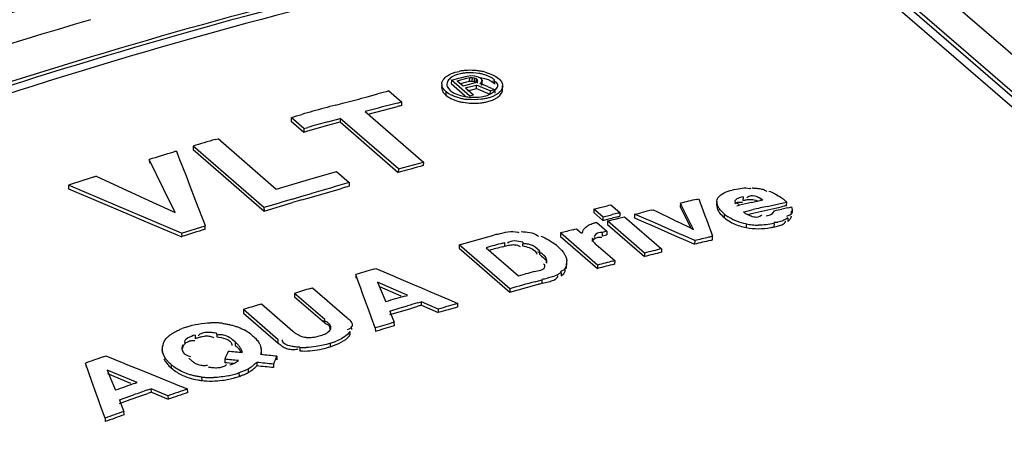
# Model space of a CAD drawing. Header units: inches. Extents: x 0 to 117, y 0 to 83.
# Tile 49 of 60: x 99.38 to 100.336, y 27.388 to 27.811. Entities that reach past the tile are written whole.
import ezdxf

# ---------------------------------------------------------------- set-up
doc = ezdxf.new("R2010")
doc.units = ezdxf.units.IN
doc.header["$LTSCALE"] = 6.431102
doc.header["$MEASUREMENT"] = 0
doc.layers.get('0').update_dxf_attribs({"linetype": 'CONTINUOUS'})

msp = doc.modelspace()

# ---------------------------------------------------------------- linework, layer by layer
at = {"color": 7, "linetype": 'CONTINUOUS'}
for p, q in [((98.81171, 29.10425), (102.4298, 25.97089)), ((100.12777, 27.92344), (102.38065, 25.97239)), ((102.38598, 25.97232), (100.13064, 27.9255)), ((100.1214, 27.91887), (102.3685, 25.97283)), ((99.80279, 27.76018), (99.80663, 27.76112)), ((99.83193, 27.76035), (99.83574, 27.75919)), ((99.79912, 27.75271), (99.79899, 27.74927)), ((99.79912, 27.75271), (99.80424, 27.75399)), ((99.81684, 27.73737), (99.79912, 27.75271)), ((99.80233, 27.75696), (99.79999, 27.75577)), ((99.80504, 27.75797), (99.80233, 27.75696)), ((99.80424, 27.75399), (99.80595, 27.75441)), ((99.80485, 27.75204), (99.8143, 27.75439)), ((99.80485, 27.75204), (99.8105, 27.74714)), ((99.80813, 27.75878), (99.80504, 27.75797)), ((99.80595, 27.75441), (99.80765, 27.75484)), ((99.80765, 27.75484), (99.80936, 27.75526)), ((99.8079, 27.74939), (99.81416, 27.75094)), ((99.80936, 27.75526), (99.81277, 27.7561)), ((99.81277, 27.7561), (99.81448, 27.75652)), ((99.81416, 27.75094), (99.81686, 27.75161)), ((99.8143, 27.75439), (99.817, 27.75505)), ((99.81448, 27.75653), (99.81805, 27.75699)), ((99.81686, 27.75161), (99.817, 27.75505)), ((99.81686, 27.75161), (99.81915, 27.75175)), ((99.817, 27.75505), (99.8193, 27.7552)), ((99.81805, 27.75699), (99.82174, 27.75664)), ((99.8193, 27.7552), (99.81915, 27.75175)), ((99.81915, 27.75175), (99.82119, 27.75142)), ((99.8193, 27.7552), (99.82133, 27.75486)), ((99.82133, 27.75486), (99.82119, 27.75142)), ((99.82119, 27.75141), (99.82296, 27.75059)), ((99.82133, 27.75486), (99.8231, 27.75404)), ((99.82174, 27.75664), (99.82517, 27.75581)), ((99.82266, 27.75016), (99.8242, 27.75096)), ((99.8231, 27.75404), (99.82296, 27.75059)), ((99.82423, 27.75306), (99.8231, 27.75404)), ((99.82423, 27.75306), (99.82409, 27.74961)), ((99.8242, 27.75096), (99.82472, 27.75193)), ((99.82472, 27.75193), (99.82423, 27.75306)), ((99.82517, 27.75581), (99.82694, 27.75498)), ((99.82672, 27.74948), (99.82853, 27.75077)), ((99.82845, 27.75368), (99.82694, 27.75498)), ((99.82755, 27.75532), (99.83139, 27.75434)), ((99.82894, 27.75254), (99.82838, 27.74732)), ((99.82894, 27.75254), (99.82845, 27.75368)), ((99.82853, 27.75077), (99.82894, 27.75254)), ((99.83266, 27.75744), (99.82936, 27.75839)), ((99.83139, 27.75434), (99.8348, 27.75309)), ((99.83564, 27.75626), (99.83266, 27.75744)), ((99.8348, 27.75309), (99.83789, 27.75154)), ((99.83574, 27.75919), (99.83917, 27.75779)), ((99.83789, 27.75154), (99.84055, 27.74966)), ((99.83917, 27.75779), (99.84227, 27.75612)), ((99.84074, 27.75117), (99.83924, 27.7516)), ((99.84069, 27.75312), (99.84055, 27.74966)), ((99.84227, 27.75612), (99.84497, 27.75415)), ((99.73835, 27.7421), (99.7507, 27.7314)), ((99.78984, 27.74897), (99.78972, 27.74554)), ((99.79379, 27.74147), (99.79367, 27.73803)), ((99.79605, 27.73978), (99.79379, 27.74147)), ((99.79635, 27.74434), (99.79806, 27.74254)), ((99.79899, 27.74927), (99.81256, 27.73752)), ((99.8105, 27.74714), (99.8132, 27.74782)), ((99.81276, 27.74519), (99.81518, 27.74579)), ((99.81276, 27.74519), (99.82068, 27.73833)), ((99.8132, 27.74782), (99.82266, 27.75016)), ((99.81504, 27.74234), (99.8235, 27.74444)), ((99.81518, 27.74579), (99.82364, 27.74788)), ((99.8235, 27.74444), (99.82364, 27.74788)), ((99.8235, 27.74444), (99.82515, 27.74372)), ((99.82755, 27.7462), (99.82364, 27.74788)), ((99.82515, 27.74372), (99.83653, 27.73884)), ((99.82672, 27.74948), (99.82862, 27.74868)), ((99.83667, 27.74229), (99.83653, 27.73884)), ((99.83667, 27.74229), (99.84115, 27.74339)), ((99.83704, 27.7392), (99.84009, 27.74126)), ((99.83839, 27.74455), (99.84115, 27.74339)), ((99.84009, 27.74126), (99.84203, 27.74329)), ((99.84055, 27.74966), (99.84162, 27.74871)), ((99.84115, 27.74339), (99.84128, 27.74001)), ((99.84203, 27.74329), (99.84357, 27.74542)), ((99.84357, 27.74542), (99.84425, 27.74681)), ((99.84876, 27.74317), (99.84891, 27.74662)), ((99.71727, 27.7364), (99.72781, 27.73928)), ((99.79165, 27.74014), (99.79367, 27.73803)), ((99.79367, 27.73803), (99.79628, 27.73612)), ((99.80265, 27.73311), (99.80639, 27.73196)), ((99.80683, 27.73532), (99.80302, 27.73645)), ((99.80438, 27.7389), (99.80808, 27.73765)), ((99.80808, 27.73765), (99.81217, 27.73673)), ((99.81684, 27.73737), (99.82068, 27.73833)), ((99.8254, 27.73616), (99.82983, 27.73676)), ((99.82983, 27.73676), (99.83375, 27.73778)), ((99.83375, 27.73778), (99.83704, 27.7392)), ((99.83547, 27.73204), (99.83892, 27.73321)), ((99.83936, 27.73676), (99.83597, 27.73558)), ((99.84227, 27.73818), (99.83936, 27.73676)), ((99.68683, 27.72838), (99.69619, 27.7308)), ((99.71543, 27.72204), (99.77198, 27.67306)), ((99.71842, 27.71944), (99.74669, 27.72693)), ((99.74678, 27.73037), (99.7507, 27.7314)), ((99.7507, 27.7314), (99.75061, 27.72797)), ((99.64349, 27.71631), (99.64347, 27.7129)), ((99.64347, 27.7129), (99.65582, 27.7022)), ((99.65584, 27.70562), (99.64349, 27.71631)), ((99.67935, 27.71219), (99.69111, 27.71542)), ((99.69111, 27.71542), (99.69106, 27.712)), ((99.74766, 27.66645), (99.69111, 27.71542)), ((99.65584, 27.70562), (99.65582, 27.7022)), ((99.65582, 27.7022), (99.65973, 27.70331)), ((99.65584, 27.70562), (99.65976, 27.70672)), ((99.65973, 27.70331), (99.67931, 27.70874)), ((99.67931, 27.70874), (99.69106, 27.712)), ((99.69106, 27.712), (99.74761, 27.66303)), ((99.56993, 27.695), (99.57264, 27.69579)), ((99.57264, 27.69582), (99.62919, 27.64685)), ((99.53218, 27.68372), (99.53336, 27.68068)), ((99.54831, 27.68855), (99.54836, 27.68515)), ((99.61721, 27.62888), (99.54831, 27.68855)), ((99.54836, 27.68515), (99.61726, 27.62548)), ((99.51971, 27.64703), (99.50583, 27.67561)), ((99.50583, 27.67554), (99.50591, 27.67215)), ((99.53336, 27.68068), (99.53529, 27.6757)), ((99.53529, 27.6757), (99.5415, 27.65965)), ((99.74766, 27.66645), (99.74761, 27.66303)), ((99.74766, 27.66645), (99.77198, 27.67303)), ((99.77198, 27.67306), (99.77191, 27.66963)), ((99.45443, 27.65936), (99.49687, 27.63981)), ((99.5415, 27.65965), (99.5446, 27.65161)), ((99.62919, 27.64685), (99.6617, 27.65636)), ((99.6617, 27.65636), (99.68772, 27.66385)), ((99.68772, 27.66385), (99.70007, 27.65316)), ((99.48837, 27.62482), (99.42735, 27.65058)), ((99.42735, 27.65052), (99.42749, 27.64715)), ((99.42749, 27.64708), (99.45189, 27.63679)), ((99.53082, 27.62414), (99.51971, 27.64703)), ((99.5446, 27.65161), (99.55082, 27.63553)), ((99.66325, 27.63909), (99.69252, 27.64757)), ((99.70007, 27.65316), (99.70005, 27.64974)), ((99.45189, 27.63679), (99.48849, 27.62131)), ((99.49687, 27.63981), (99.50536, 27.6359)), ((99.64483, 27.63713), (99.65404, 27.63985)), ((99.65404, 27.63985), (99.66324, 27.64254)), ((99.65405, 27.63649), (99.66325, 27.63909)), ((100.03736, 27.63687), (100.03934, 27.63732)), ((100.03934, 27.63741), (100.04084, 27.63337)), ((100.05692, 27.63476), (100.05731, 27.63683)), ((100.05731, 27.63683), (100.05797, 27.63821)), ((100.08242, 27.6394), (100.0822, 27.63593)), ((100.08946, 27.63675), (100.09186, 27.63667)), ((100.09398, 27.63988), (100.09142, 27.64032)), ((100.10157, 27.63625), (100.09799, 27.63835)), ((99.50536, 27.6359), (99.53082, 27.62414)), ((99.55082, 27.63553), (99.56014, 27.61138)), ((99.61721, 27.62888), (99.61726, 27.62548)), ((99.61726, 27.62548), (99.64486, 27.63385)), ((99.93744, 27.62743), (99.93731, 27.62399)), ((99.93744, 27.62743), (99.9448, 27.62928)), ((99.9462, 27.61985), (99.93744, 27.62743)), ((99.9448, 27.62928), (99.94664, 27.62973)), ((99.94664, 27.62973), (99.95032, 27.63064)), ((99.95032, 27.63064), (99.95216, 27.6311)), ((99.95216, 27.6311), (99.954, 27.63155)), ((99.954, 27.63156), (99.96276, 27.62398)), ((99.99304, 27.62634), (99.99504, 27.62682)), ((99.99504, 27.62683), (99.9994, 27.6247)), ((100.0215, 27.63316), (100.02132, 27.6297)), ((100.02133, 27.6297), (100.02702, 27.61836)), ((100.02292, 27.63032), (100.0215, 27.63316)), ((100.03431, 27.60762), (100.02292, 27.63032)), ((100.04084, 27.63337), (100.04233, 27.62933)), ((100.04233, 27.62933), (100.04532, 27.62125)), ((100.0569, 27.63477), (100.0567, 27.63131)), ((100.05714, 27.63245), (100.05692, 27.63476)), ((100.0762, 27.63055), (100.07902, 27.63119)), ((100.07692, 27.63274), (100.07832, 27.63224)), ((100.08005, 27.63416), (100.08168, 27.63403)), ((100.08734, 27.62588), (100.09201, 27.62694)), ((100.0918, 27.6235), (100.11514, 27.62866)), ((100.09593, 27.63499), (100.09875, 27.63562)), ((100.10603, 27.63008), (100.11537, 27.63215)), ((100.11454, 27.62627), (100.11638, 27.62667)), ((100.11514, 27.62866), (100.11981, 27.6297)), ((100.11537, 27.63215), (100.12004, 27.63318)), ((100.11638, 27.62667), (100.12006, 27.62749)), ((100.12004, 27.63318), (100.12471, 27.63421)), ((100.12447, 27.63074), (100.12471, 27.63421)), ((100.12558, 27.6287), (100.12742, 27.6291)), ((100.12742, 27.6291), (100.12926, 27.6295)), ((100.12926, 27.62951), (100.12987, 27.62684)), ((100.12987, 27.62684), (100.13004, 27.62582)), ((99.50058, 27.61966), (99.48837, 27.62482)), ((99.48849, 27.62131), (99.50069, 27.61614)), ((99.53719, 27.60413), (99.50058, 27.61966)), ((99.93731, 27.62399), (99.94607, 27.61641)), ((99.9462, 27.61985), (99.94607, 27.61641)), ((99.94607, 27.61641), (99.95342, 27.61825)), ((99.9462, 27.61985), (99.95356, 27.6217)), ((99.95258, 27.61638), (99.95626, 27.6173)), ((99.95342, 27.61825), (99.95526, 27.61871)), ((99.95356, 27.6217), (99.9554, 27.62216)), ((99.95626, 27.6173), (99.9581, 27.61776)), ((99.9581, 27.61776), (99.96178, 27.61867)), ((99.96078, 27.62007), (99.96262, 27.62052)), ((99.96092, 27.62352), (99.96276, 27.62397)), ((99.96178, 27.61867), (99.96546, 27.61958)), ((99.96276, 27.62398), (99.96262, 27.62054)), ((99.96546, 27.61958), (99.9673, 27.62003)), ((99.9673, 27.62005), (100.00322, 27.58894)), ((99.97709, 27.62246), (99.97694, 27.61901)), ((99.97694, 27.61894), (99.98342, 27.6161)), ((99.97709, 27.62246), (99.97908, 27.62295)), ((99.98358, 27.61969), (99.97709, 27.62253)), ((99.97908, 27.62295), (99.98307, 27.62393)), ((99.99655, 27.614), (99.98358, 27.61969)), ((99.9994, 27.6247), (100.0139, 27.61761)), ((100.0139, 27.61761), (100.01686, 27.61616)), ((100.02702, 27.61836), (100.03178, 27.60886)), ((100.04532, 27.62125), (100.04681, 27.61721)), ((100.04681, 27.61721), (100.0498, 27.60912)), ((100.06414, 27.62273), (100.06075, 27.62604)), ((100.06414, 27.62273), (100.06394, 27.61927)), ((100.08267, 27.62482), (100.08734, 27.62588)), ((100.08667, 27.62232), (100.0918, 27.6235)), ((100.09702, 27.61995), (100.09855, 27.62048)), ((100.1127, 27.62586), (100.11454, 27.62627)), ((100.12576, 27.62075), (100.12435, 27.62039)), ((100.12589, 27.61902), (100.12486, 27.61828)), ((100.12589, 27.61902), (100.12566, 27.61555)), ((100.12925, 27.62236), (100.12949, 27.62584)), ((99.50069, 27.61614), (99.5373, 27.60062)), ((99.53719, 27.60406), (99.56014, 27.61129)), ((99.56022, 27.60793), (99.56014, 27.61132)), ((99.91725, 27.60739), (99.91897, 27.60783)), ((99.91897, 27.60783), (99.92068, 27.60827)), ((99.92068, 27.60828), (99.92559, 27.60403)), ((99.94027, 27.61436), (99.9501, 27.60586)), ((99.95074, 27.61592), (99.95061, 27.61247)), ((99.95061, 27.61247), (99.98653, 27.58137)), ((99.95074, 27.61592), (99.95258, 27.61638)), ((99.98665, 27.58482), (99.95074, 27.61592)), ((99.98342, 27.6161), (99.99639, 27.61041)), ((99.99639, 27.61041), (100.00288, 27.60756)), ((100.00304, 27.61115), (99.99655, 27.614)), ((100.00288, 27.60756), (100.01585, 27.60186)), ((100.01601, 27.60545), (100.00304, 27.61115)), ((100.01686, 27.61616), (100.02122, 27.61403)), ((100.02122, 27.61403), (100.02994, 27.60976)), ((100.02994, 27.60976), (100.03431, 27.60763)), ((100.0498, 27.60912), (100.0513, 27.60508)), ((100.08546, 27.61303), (100.08526, 27.60956)), ((100.11237, 27.61359), (100.11215, 27.61012)), ((100.12341, 27.61497), (100.12363, 27.61571)), ((99.53719, 27.60406), (99.5373, 27.60069)), ((99.80668, 27.59281), (99.84035, 27.60206)), ((99.88282, 27.60171), (99.88377, 27.60085)), ((99.90522, 27.60427), (99.90513, 27.60084)), ((99.90513, 27.60084), (99.94104, 27.56973)), ((99.94114, 27.57317), (99.90522, 27.60427)), ((99.93604, 27.59935), (99.93593, 27.59591)), ((99.94556, 27.60486), (99.94544, 27.60142)), ((99.94544, 27.60142), (99.94997, 27.60242)), ((99.9501, 27.60586), (99.94556, 27.60486)), ((99.9501, 27.60586), (99.94997, 27.60242)), ((100.01585, 27.60186), (100.02882, 27.59615)), ((100.02899, 27.59974), (100.01601, 27.60545)), ((100.03547, 27.59689), (100.02899, 27.59974)), ((100.0513, 27.60508), (100.05206, 27.60301)), ((100.05206, 27.60301), (100.05279, 27.60103)), ((100.05261, 27.5975), (100.05279, 27.60096)), ((99.80668, 27.59281), (99.80665, 27.58939)), ((99.80665, 27.58939), (99.85586, 27.54677)), ((99.8559, 27.55019), (99.80668, 27.59281)), ((99.83288, 27.58998), (99.86445, 27.56264)), ((99.84903, 27.59097), (99.85106, 27.59151)), ((99.84909, 27.5944), (99.85112, 27.59494)), ((99.85106, 27.59153), (99.85112, 27.59496)), ((99.8684, 27.59518), (99.86833, 27.59175)), ((99.88037, 27.59061), (99.87868, 27.59169)), ((99.88462, 27.58698), (99.88037, 27.59061)), ((99.90182, 27.59174), (99.90415, 27.58959)), ((99.90415, 27.58959), (99.90615, 27.58747)), ((99.93615, 27.59736), (99.93691, 27.59597)), ((99.93956, 27.59317), (99.9577, 27.57746)), ((100.00322, 27.58894), (100.00308, 27.5855)), ((100.02882, 27.59615), (100.03531, 27.5933)), ((100.03547, 27.59682), (100.03531, 27.59337)), ((100.05069, 27.59704), (100.05261, 27.59749)), ((99.88003, 27.58692), (99.88112, 27.58577)), ((99.88112, 27.58577), (99.88175, 27.58463)), ((99.88175, 27.58463), (99.88198, 27.58356)), ((99.88518, 27.58506), (99.88312, 27.58586)), ((99.88462, 27.58698), (99.88454, 27.58355)), ((99.90615, 27.58747), (99.90792, 27.58523)), ((99.90792, 27.58523), (99.9091, 27.5834)), ((99.98665, 27.58482), (99.98653, 27.58137)), ((99.72378, 27.56899), (99.72596, 27.56963)), ((99.72596, 27.56971), (99.74361, 27.56222)), ((99.88942, 27.57342), (99.88874, 27.57412)), ((99.89179, 27.57493), (99.89185, 27.57577)), ((99.91076, 27.56988), (99.91122, 27.57598)), ((99.94114, 27.57317), (99.94104, 27.56973)), ((99.95586, 27.57698), (99.9577, 27.57744)), ((99.9577, 27.57746), (99.95759, 27.57402)), ((99.70844, 27.55813), (99.70633, 27.56387)), ((99.70633, 27.56381), (99.70636, 27.56041)), ((99.74361, 27.56222), (99.74555, 27.5614)), ((99.74555, 27.5614), (99.76127, 27.55472)), ((99.86445, 27.56264), (99.87119, 27.56448)), ((99.89696, 27.56168), (99.89219, 27.56039)), ((99.90237, 27.56182), (99.90255, 27.56266)), ((99.90576, 27.56598), (99.90569, 27.56255)), ((99.90569, 27.56255), (99.90819, 27.56479)), ((99.66236, 27.55042), (99.66429, 27.55101)), ((99.66429, 27.55103), (99.69753, 27.52224)), ((99.7112, 27.5506), (99.70844, 27.55813)), ((99.71266, 27.54664), (99.7112, 27.5506)), ((99.75318, 27.54517), (99.72746, 27.5565)), ((99.72746, 27.55649), (99.73101, 27.54806)), ((99.72921, 27.55234), (99.74999, 27.54318)), ((99.76127, 27.55472), (99.77009, 27.55097)), ((99.77009, 27.55097), (99.77892, 27.54721)), ((99.85586, 27.54677), (99.8803, 27.5535)), ((99.8559, 27.55019), (99.85586, 27.54677)), ((99.8803, 27.5535), (99.88379, 27.55446)), ((99.88035, 27.55694), (99.88385, 27.55789)), ((99.88385, 27.55789), (99.88734, 27.55885)), ((99.88728, 27.55542), (99.88734, 27.55885)), ((99.88728, 27.55542), (99.89494, 27.55732)), ((99.64691, 27.54564), (99.64699, 27.54225)), ((99.67615, 27.52032), (99.64691, 27.54564)), ((99.64699, 27.54225), (99.67623, 27.51694)), ((99.71687, 27.53514), (99.71266, 27.54664)), ((99.73101, 27.54806), (99.73455, 27.53963)), ((99.7564, 27.54375), (99.75318, 27.54517)), ((99.75407, 27.54305), (99.7564, 27.54373)), ((99.77892, 27.54721), (99.79657, 27.53969)), ((99.61273, 27.53484), (99.61466, 27.53545)), ((99.61466, 27.53547), (99.64526, 27.50896)), ((99.71898, 27.52938), (99.71687, 27.53514)), ((99.73455, 27.53963), (99.73544, 27.53752)), ((99.73928, 27.52838), (99.74957, 27.53147)), ((99.74957, 27.53147), (99.75642, 27.53351)), ((99.7496, 27.52808), (99.75988, 27.53111)), ((99.75988, 27.53111), (99.76673, 27.53315)), ((99.76671, 27.53656), (99.77014, 27.53757)), ((99.77016, 27.53416), (99.77014, 27.53757)), ((99.78641, 27.53033), (99.77014, 27.53757)), ((99.77016, 27.53416), (99.78642, 27.52693)), ((99.79657, 27.53969), (99.8054, 27.53593)), ((99.8054, 27.53245), (99.8054, 27.53586)), ((99.59729, 27.5299), (99.5974, 27.52652)), ((99.631, 27.5007), (99.59729, 27.5299)), ((99.5974, 27.52652), (99.63111, 27.49733)), ((99.72168, 27.52201), (99.71898, 27.52938)), ((99.72531, 27.5121), (99.72168, 27.52201)), ((99.73928, 27.52838), (99.74048, 27.52547)), ((99.73932, 27.52499), (99.7496, 27.52808)), ((99.74048, 27.52547), (99.74301, 27.51937)), ((99.78641, 27.53033), (99.78642, 27.52693)), ((99.67623, 27.51694), (99.67615, 27.52032)), ((99.7024, 27.51057), (99.70233, 27.51396)), ((99.72531, 27.51204), (99.72537, 27.50864)), ((99.74301, 27.51937), (99.74373, 27.51763)), ((99.74377, 27.51424), (99.74373, 27.51763)), ((99.528, 27.50662), (99.53087, 27.50835)), ((99.55025, 27.50521), (99.55041, 27.50185)), ((99.5572, 27.50379), (99.55956, 27.50418)), ((99.57114, 27.5069), (99.57128, 27.50353)), ((99.65834, 27.50291), (99.66131, 27.50284)), ((99.66752, 27.50353), (99.67224, 27.50471)), ((99.69657, 27.50101), (99.69821, 27.5024)), ((99.6997, 27.51104), (99.6981, 27.5103)), ((99.70063, 27.50867), (99.69949, 27.50718)), ((99.70063, 27.50867), (99.7007, 27.50528)), ((99.53794, 27.49569), (99.53746, 27.49302)), ((99.53794, 27.49569), (99.5381, 27.49234)), ((99.54043, 27.49737), (99.54105, 27.49656)), ((99.54833, 27.49997), (99.55008, 27.5)), ((99.58592, 27.49603), (99.58596, 27.49513)), ((99.58918, 27.49855), (99.58931, 27.49518)), ((99.63111, 27.49733), (99.631, 27.5007)), ((99.63516, 27.49951), (99.63519, 27.50062)), ((99.65196, 27.49328), (99.65207, 27.4899)), ((99.67144, 27.49119), (99.6781, 27.49279)), ((99.68135, 27.49716), (99.68144, 27.49378)), ((99.68144, 27.49378), (99.68744, 27.49593)), ((99.46134, 27.48411), (99.46352, 27.48487)), ((99.46351, 27.48496), (99.48117, 27.47784)), ((99.51836, 27.49104), (99.51854, 27.48769)), ((99.54174, 27.48587), (99.54374, 27.48497)), ((99.54374, 27.48497), (99.54583, 27.48434)), ((99.61486, 27.48696), (99.61473, 27.49033)), ((99.62959, 27.48462), (99.62972, 27.48125)), ((99.45021, 27.46024), (99.44388, 27.47803)), ((99.44389, 27.47797), (99.44411, 27.47463)), ((99.48117, 27.47784), (99.48321, 27.47701)), ((99.48321, 27.47701), (99.49882, 27.47071)), ((99.52488, 27.4754), (99.5272, 27.47324)), ((99.52702, 27.47659), (99.5272, 27.47324)), ((99.54419, 27.48268), (99.54737, 27.47991)), ((99.55336, 27.47653), (99.55587, 27.47594)), ((99.57916, 27.48171), (99.57931, 27.47834)), ((99.60476, 27.47411), (99.60172, 27.47217)), ((99.60852, 27.47364), (99.61026, 27.47524)), ((99.61012, 27.47861), (99.61026, 27.47524)), ((99.62643, 27.47694), (99.62656, 27.47357)), ((99.46502, 27.47118), (99.46856, 27.46249)), ((99.49396, 27.45902), (99.46502, 27.47118)), ((99.46523, 27.46784), (99.48774, 27.45838)), ((99.49882, 27.47071), (99.50765, 27.46714)), ((99.50765, 27.46714), (99.51647, 27.46357)), ((99.55659, 27.46444), (99.55676, 27.46108)), ((99.59904, 27.47085), (99.59281, 27.46843)), ((99.59281, 27.46842), (99.59296, 27.46506)), ((99.60172, 27.47217), (99.59904, 27.47085)), ((99.60172, 27.47217), (99.60187, 27.46881)), ((99.45443, 27.44837), (99.45021, 27.46024)), ((99.46856, 27.46249), (99.47211, 27.4538)), ((99.49163, 27.45819), (99.49396, 27.459)), ((99.51647, 27.46357), (99.52097, 27.46174)), ((99.52097, 27.46174), (99.5253, 27.45999)), ((99.5253, 27.45999), (99.5336, 27.45663)), ((99.5336, 27.45663), (99.54295, 27.45284)), ((99.45654, 27.44243), (99.45443, 27.44837)), ((99.47211, 27.4538), (99.473, 27.45163)), ((99.47683, 27.44222), (99.48712, 27.44587)), ((99.48712, 27.44587), (99.49055, 27.44708)), ((99.48734, 27.44255), (99.49762, 27.44614)), ((99.49762, 27.44614), (99.50448, 27.44856)), ((99.50427, 27.4519), (99.5077, 27.4531)), ((99.50791, 27.44976), (99.5077, 27.4531)), ((99.52396, 27.44619), (99.5077, 27.4531)), ((99.50791, 27.44976), (99.52417, 27.44285)), ((99.52396, 27.44619), (99.52417, 27.44285)), ((99.54315, 27.44942), (99.54296, 27.45277)), ((99.45865, 27.43649), (99.45654, 27.44243)), ((99.46286, 27.4246), (99.45865, 27.43649)), ((99.47683, 27.44222), (99.47802, 27.43927)), ((99.47706, 27.43888), (99.48734, 27.44255)), ((99.47802, 27.43927), (99.48129, 27.43114)), ((99.48152, 27.42781), (99.48129, 27.43114)), ((99.46287, 27.42453), (99.46312, 27.4212))]:
    msp.add_line(p, q, dxfattribs=at)
for centre, radius, start, end in [((100.92763, 22.77507), 5.28553, 106.36378, 108.08127), ((101.0029, 22.56021), 5.47621, 106.48708, 111.98158), ((99.81647, 27.71122), 0.05086, 96.54522, 101.14761), ((99.81717, 27.70513), 0.05699, 92.30656, 96.54569), ((99.81737, 27.70019), 0.06193, 84.25783, 92.30891), ((99.81764, 27.70285), 0.05927, 80.1387, 84.2616), ((99.8186, 27.70824), 0.05378, 75.65193, 80.16184), ((99.81669, 27.71901), 0.04069, 97.4742, 102.15685), ((99.81739, 27.71362), 0.04613, 93.12968, 97.46683), ((99.81771, 27.70851), 0.05124, 80.92015, 93.16542), ((99.81858, 27.7139), 0.04578, 76.38414, 80.94103), ((100.04015, 26.59281), 1.18825, 104.71341, 105.23948), ((99.79638, 27.74866), 0.00657, 177.22826, 186.98683), ((99.84248, 27.747), 0.00647, 356.67784, 7.06668), ((99.29278, 29.29231), 1.61278, 284.48565, 285.26035), ((99.81973, 27.78321), 0.05296, 255.41286, 259.93238), ((99.81988, 27.78732), 0.05362, 255.91892, 260.43832), ((99.82086, 27.79302), 0.0594, 260.41496, 264.52594), ((99.82107, 27.78748), 0.0515, 269.46092, 274.8182), ((100.6781, 24.16219), 3.70161, 105.89087, 106.0606), ((99.9459, 26.73043), 1.03103, 104.55326, 105.83433), ((101.08901, 22.62093), 5.28281, 104.71886, 105.07068), ((100.05093, 26.58231), 1.18437, 104.68901, 104.88493), ((99.82095, 27.79005), 0.0599, 259.92647, 276.30129), ((99.0481, 29.82405), 2.19022, 285.77389, 286.0607), ((101.1036, 22.56741), 5.33828, 105.47387, 105.69218), ((100.51305, 24.49501), 3.33607, 106.42157, 106.80905), ((102.34695, 18.49282), 9.61219, 107.045919, 107.191996), ((99.89029, 26.51065), 1.22645, 106.97693, 107.11999), ((100.57955, 24.63618), 3.1391, 104.90884, 105.36838), ((102.44357, 18.39357), 9.73594, 107.898398, 108.047312), ((99.83475, 26.47673), 1.24221, 107.82807, 107.9739), ((101.17107, 22.47988), 5.37835, 105.87294, 106.28121), ((100.00662, 26.57318), 1.11936, 105.89522, 106.29664), ((100.09069, 27.57198), 0.0763, 102.63671, 104.30387), ((100.08469, 27.62677), 0.02121, 74.79852, 78.67959), ((101.18393, 22.43609), 5.42398, 106.48463, 106.78911), ((99.93503, 26.6423), 1.03313, 105.78097, 106.31184), ((100.74999, 24.55259), 3.16553, 103.01, 103.30468), ((100.09019, 27.63479), 0.00548, 127.62173, 137.7026), ((100.35055, 26.51703), 1.14658, 102.54159, 102.68589), ((100.07459, 27.57696), 0.07603, 53.84623, 55.51883), ((100.06434, 27.56272), 0.09357, 51.19645, 53.92386), ((100.4298, 26.09908), 1.57175, 102.47444, 102.89566), ((99.81178, 28.8945), 1.29116, 282.45724, 282.71349), ((101.21556, 22.64813), 5.10401, 102.55547, 102.7167), ((100.36917, 26.51384), 1.14339, 102.35764, 102.59718), ((100.72344, 24.88873), 2.80443, 102.30892, 102.42438), ((100.06579, 27.56455), 0.09123, 49.77297, 51.18405), ((100.60192, 25.01469), 2.6831, 103.8248, 103.94614), ((100.34178, 26.06919), 1.60032, 103.76803, 103.9716), ((100.66053, 24.84742), 2.85796, 103.5063, 103.712), ((100.09194, 27.65168), 0.04283, 226.3371, 229.17768), ((100.08788, 27.64687), 0.03654, 229.05663, 240.66072), ((100.08845, 27.65078), 0.03712, 229.0871, 232.78795), ((100.08784, 27.64999), 0.03613, 232.80097, 236.66465), ((100.0957, 27.62632), 0.00649, 295.9674, 316.53286), ((100.52546, 24.50246), 3.25199, 107.26639, 107.6899), ((100.75344, 24.35205), 3.36102, 104.40598, 104.61774), ((99.95359, 27.5456), 0.07004, 100.95825, 103.56324), ((100.09663, 27.66696), 0.05851, 255.97109, 258.7953), ((100.09612, 27.6671), 0.05511, 258.84034, 261.86638), ((100.09706, 27.67355), 0.06164, 261.85635, 264.56991), ((100.09749, 27.67804), 0.06614, 264.56244, 267.10501), ((100.0976, 27.68003), 0.06813, 267.09847, 269.59355), ((100.09496, 27.68639), 0.07818, 280.44528, 282.70547), ((100.11301, 27.6408), 0.02621, 268.40881, 272.35666), ((100.11316, 27.63729), 0.02269, 272.34726, 277.1395), ((100.15664, 26.45097), 1.19376, 105.1549, 105.36425), ((99.85833, 27.58759), 0.01816, 68.22137, 73.06297), ((100.72877, 24.72769), 2.95171, 103.31585, 103.58463), ((100.34441, 26.34763), 1.2868, 103.09875, 103.27467), ((100.53897, 25.03163), 2.654, 105.06654, 105.42936), ((100.65218, 24.6111), 3.0862, 105.08412, 105.3375), ((99.87002, 27.56696), 0.02676, 88.9902, 92.67198), ((99.86651, 27.55096), 0.05394, 49.10709, 51.23517), ((100.55264, 25.34226), 2.31288, 103.74193, 104.16467), ((100.77957, 24.50622), 3.1756, 103.26922, 103.55449), ((100.73826, 24.59117), 3.08324, 103.79485, 104.11174), ((99.89979, 27.57623), 0.01142, 345.22487, 4.39107), ((100.72569, 24.56292), 3.10751, 104.3103, 104.62543), ((100.60538, 25.03462), 2.62402, 104.33124, 104.66326), ((100.66334, 24.37206), 3.33214, 106.37789, 106.69089), ((100.5924, 24.92278), 2.73838, 105.08736, 105.27009), ((99.8774, 27.62537), 0.06665, 278.25337, 280.56488), ((99.87755, 27.62466), 0.06592, 280.55474, 282.83235), ((100.6502, 24.3327), 3.36595, 107.06646, 107.34164), ((101.28471, 22.41984), 5.3256, 105.28969, 105.56265), ((100.20078, 26.40349), 1.19383, 105.22421, 105.39793), ((100.69308, 24.34596), 3.33213, 106.36797, 106.7022), ((100.63936, 24.30044), 3.39343, 107.60989, 107.88366), ((101.2982, 22.34545), 5.41231, 106.43718, 106.55077), ((100.11356, 26.36826), 1.21542, 106.41163, 106.58012), ((100.46232, 25.23572), 2.3921, 105.93948, 106.41318), ((100.68435, 24.46692), 3.18903, 105.99879, 106.35386), ((99.56809, 27.43355), 0.08366, 108.41145, 111.29657), ((99.56708, 27.43797), 0.07916, 85.54011, 91.21058), ((99.56702, 27.43676), 0.08038, 82.76835, 85.56525), ((100.43528, 25.20188), 2.41679, 106.6274, 107.08357), ((100.66878, 24.42798), 3.22188, 106.68452, 107.02646), ((99.55854, 27.50028), 0.00666, 130.02946, 140.00592), ((99.56328, 27.49542), 0.00872, 53.67878, 61.64634), ((99.57477, 27.47796), 0.02745, 92.62585, 96.53439), ((99.57647, 27.46996), 0.0456, 53.44046, 61.79543), ((99.57763, 27.47158), 0.04361, 49.1125, 53.3979), ((99.66874, 27.53602), 0.03582, 229.057, 231.52526), ((99.65962, 27.52059), 0.01773, 259.97434, 265.83813), ((99.53183, 27.49171), 0.01348, 168.62612, 182.84645), ((99.53326, 27.49148), 0.01493, 160.103, 168.61006), ((99.56685, 27.47273), 0.03413, 46.28636, 49.14441), ((99.5703, 27.47634), 0.02913, 43.10098, 46.28846), ((99.596, 27.48752), 0.01921, 27.05739, 31.58854), ((99.65653, 27.55058), 0.05748, 265.43385, 268.45371), ((99.65673, 27.5576), 0.06451, 268.44842, 271.19977), ((99.64911, 27.59614), 0.10734, 285.66906, 287.53125), ((99.65533, 27.57993), 0.08676, 287.45121, 289.62385), ((99.66216, 27.56081), 0.06645, 289.61984, 292.28263), ((100.60713, 24.20108), 3.47723, 109.2393, 109.54414), ((99.60213, 27.48987), 0.01261, 343.45014, 10.35718), ((99.64467, 27.51655), 0.02546, 278.79235, 283.30517), ((99.55724, 27.51149), 0.04617, 229.10297, 233.27656), ((99.55855, 27.50355), 0.02784, 273.70774, 277.63472), ((99.57574, 27.48128), 0.00693, 309.42499, 319.24814), ((99.56582, 27.54268), 0.07878, 263.26708, 266.13335), ((99.56592, 27.54391), 0.08002, 266.12698, 268.95514), ((99.5659, 27.54249), 0.0786, 268.94939, 271.84508), ((99.56508, 27.54717), 0.0867, 277.89537, 286.03129), ((99.5638, 27.55499), 0.0913, 281.8446, 288.52873), ((99.56298, 27.55481), 0.09462, 285.97319, 288.47346), ((99.56995, 27.53428), 0.07294, 288.39175, 290.21479), ((99.57412, 27.52306), 0.06097, 290.1831, 293.27939), ((99.57833, 27.51321), 0.05026, 293.30519, 295.6708), ((99.58161, 27.50639), 0.04269, 295.66798, 298.32539), ((100.63687, 24.17497), 3.47723, 109.22964, 109.55516), ((99.56524, 27.53279), 0.07221, 260.18325, 263.25821), ((101.37128, 22.11967), 5.64964, 109.29707, 109.44455), ((99.92654, 26.25246), 1.26837, 109.27216, 109.43626), ((100.34817, 25.08916), 2.49699, 108.81255, 109.27364), ((100.61976, 24.29954), 3.32877, 108.87028, 109.21591), ((100.32224, 25.054), 2.5215, 109.48226, 109.92676), ((100.60566, 24.25997), 3.36137, 109.53791, 109.87111)]:
    msp.add_arc(centre, radius, start, end, dxfattribs=at)
for centre, major_axis, ratio, start_param, end_param in [((99.62866, 22.91951), (11.98559, -5.85911), 0.335148, 1.716062, 1.716813), ((99.62828, 22.91984), (11.78949, -5.70012), 0.342348, 1.717248, 1.718066), ((99.79078, 22.77911), (1.09198, 6.2743), 0.230222, 0.762595, 0.764441), ((99.79048, 22.77937), (7.36429, -1.37016), 0.619401, 1.711748, 1.713594), ((99.8022, 22.76922), (7.40524, -1.4338), 0.615584, 1.712574, 1.714638), ((99.80777, 22.7644), (1.06228, 6.3059), 0.217346, 0.76229, 0.764123), ((99.79591, 22.77467), (7.41367, -1.42042), 0.613561, 1.715081, 1.716855), ((99.79591, 22.77467), (7.40838, -1.41941), 0.613561, 1.715742, 1.716855), ((99.80762, 22.76453), (7.40887, -1.43097), 0.614853, 7.996471, 7.998656), ((99.80762, 22.76453), (7.40357, -1.42995), 0.614853, 1.713285, 1.715471)]:
    msp.add_ellipse(centre, major_axis=major_axis, ratio=ratio, start_param=start_param, end_param=end_param, dxfattribs=at)
for points, knots in [([(98.94224, 27.66588), (99.02545, 27.69926), (99.35465, 27.82235), (99.69591, 27.91374), (99.95342, 27.96081)], [0, 0, 0, 0, 0.255121, 1, 1, 1, 1]), ([(98.94111, 27.59475), (99.03757, 27.63422), (99.41793, 27.77822), (99.8143, 27.88101), (100.11288, 27.92932)], [0, 0, 0, 0, 0.256278, 1, 1, 1, 1]), ([(98.94234, 27.59168), (99.03881, 27.63116), (99.41921, 27.77521), (99.81562, 27.87803), (100.11423, 27.92635)], [0, 0, 0, 0, 0.256281, 1, 1, 1, 1]), ([(100.11724, 27.91973), (100.01925, 27.90388), (99.61966, 27.82656), (99.22973, 27.70141), (98.94508, 27.58485)], [0, 0, 0, 0, 0.243973, 1, 1, 1, 1]), ([(99.79649, 27.75757), (99.79743, 27.75811), (99.79949, 27.7591), (99.80165, 27.75984), (99.80279, 27.76018)], [0, 0, 0, 0, 0.477022, 1, 1, 1, 1]), ([(99.7965, 27.7529), (99.79599, 27.75229), (99.79515, 27.75102), (99.79478, 27.74952), (99.79475, 27.7488)], [0, 0, 0, 0, 0.522909, 1, 1, 1, 1]), ([(99.79999, 27.75577), (99.7993, 27.75536), (99.79805, 27.7545), (99.79696, 27.75344), (99.7965, 27.7529)], [0, 0, 0, 0, 0.527187, 1, 1, 1, 1]), ([(99.84069, 27.75312), (99.83998, 27.75373), (99.83836, 27.75489), (99.83659, 27.75582), (99.83564, 27.75626)], [0, 0, 0, 0, 0.471056, 1, 1, 1, 1]), ([(99.84425, 27.74681), (99.8445, 27.74755), (99.84424, 27.74996), (99.84196, 27.75076), (99.84074, 27.75117)], [0, 0, 0, 0, 0.380219, 1, 1, 1, 1]), ([(99.84497, 27.75415), (99.846, 27.75325), (99.84775, 27.75137), (99.84875, 27.74895), (99.8489, 27.74779)], [0, 0, 0, 0, 0.540935, 1, 1, 1, 1]), ([(99.78971, 27.74554), (99.78968, 27.74461), (99.79003, 27.74265), (99.79103, 27.74095), (99.79165, 27.74014)], [0, 0, 0, 0, 0.474725, 1, 1, 1, 1]), ([(99.79379, 27.74147), (99.79275, 27.74237), (99.791, 27.74426), (99.79, 27.7467), (99.78986, 27.74786)], [0, 0, 0, 0, 0.539941, 1, 1, 1, 1]), ([(99.79475, 27.7488), (99.79471, 27.74804), (99.79499, 27.74641), (99.79583, 27.74501), (99.79635, 27.74434)], [0, 0, 0, 0, 0.473901, 1, 1, 1, 1]), ([(99.79806, 27.74254), (99.79892, 27.7418), (99.80096, 27.74042), (99.80317, 27.73938), (99.80438, 27.7389)], [0, 0, 0, 0, 0.466072, 1, 1, 1, 1]), ([(99.84453, 27.73629), (99.84572, 27.7372), (99.84774, 27.73917), (99.8487, 27.74191), (99.84876, 27.74317)], [0, 0, 0, 0, 0.542549, 1, 1, 1, 1]), ([(99.80302, 27.73645), (99.80174, 27.7369), (99.79935, 27.73787), (99.79708, 27.73911), (99.79605, 27.73978)], [0, 0, 0, 0, 0.523473, 1, 1, 1, 1]), ([(99.79628, 27.73612), (99.79724, 27.73552), (99.79932, 27.73441), (99.8015, 27.73352), (99.80265, 27.73311)], [0, 0, 0, 0, 0.47891, 1, 1, 1, 1]), ([(99.81217, 27.73673), (99.81354, 27.73649), (99.81634, 27.73613), (99.81917, 27.73599), (99.82059, 27.73598)], [0, 0, 0, 0, 0.495569, 1, 1, 1, 1]), ([(99.82752, 27.73051), (99.8289, 27.73066), (99.83157, 27.73106), (99.83421, 27.73168), (99.83547, 27.73204)], [0, 0, 0, 0, 0.513119, 1, 1, 1, 1]), ([(99.83597, 27.73558), (99.83472, 27.73521), (99.83211, 27.73458), (99.82946, 27.73416), (99.82809, 27.734)], [0, 0, 0, 0, 0.486396, 1, 1, 1, 1]), ([(99.83892, 27.73321), (99.83997, 27.73363), (99.84191, 27.73453), (99.84373, 27.73568), (99.84453, 27.73629)], [0, 0, 0, 0, 0.526319, 1, 1, 1, 1]), ([(100.09101, 27.64798), (100.09226, 27.64793), (100.09474, 27.6478), (100.09722, 27.64753), (100.09844, 27.64733)], [0, 0, 0, 0, 0.500911, 1, 1, 1, 1]), ([(100.09844, 27.64733), (100.0998, 27.6471), (100.10232, 27.64653), (100.10467, 27.6453), (100.10554, 27.6445)], [0, 0, 0, 0, 0.536086, 1, 1, 1, 1]), ([(100.08242, 27.6394), (100.08069, 27.63901), (100.07799, 27.63812), (100.07478, 27.63656), (100.07443, 27.63534)], [0, 0, 0, 0, 0.584197, 1, 1, 1, 1]), ([(100.0822, 27.63593), (100.08332, 27.63619), (100.08573, 27.63657), (100.08817, 27.63674), (100.08946, 27.63675)], [0, 0, 0, 0, 0.470716, 1, 1, 1, 1]), ([(100.09142, 27.64032), (100.09061, 27.64037), (100.08898, 27.6403), (100.08747, 27.63961), (100.08685, 27.63913)], [0, 0, 0, 0, 0.51012, 1, 1, 1, 1]), ([(100.09186, 27.63667), (100.0928, 27.63659), (100.09445, 27.63635), (100.09606, 27.63565), (100.0966, 27.63514)], [0, 0, 0, 0, 0.561315, 1, 1, 1, 1]), ([(100.09799, 27.63835), (100.09735, 27.63867), (100.09604, 27.63925), (100.09468, 27.6397), (100.09398, 27.63988)], [0, 0, 0, 0, 0.49701, 1, 1, 1, 1]), ([(100.05841, 27.62929), (100.05812, 27.6298), (100.05762, 27.63082), (100.05727, 27.63191), (100.05714, 27.63245)], [0, 0, 0, 0, 0.512465, 1, 1, 1, 1]), ([(100.06075, 27.62604), (100.0603, 27.62655), (100.05946, 27.62759), (100.05873, 27.62872), (100.05841, 27.62929)], [0, 0, 0, 0, 0.512502, 1, 1, 1, 1]), ([(100.07443, 27.63534), (100.07438, 27.63517), (100.07435, 27.63478), (100.07452, 27.63442), (100.07463, 27.63426)], [0, 0, 0, 0, 0.477518, 1, 1, 1, 1]), ([(100.07438, 27.63242), (100.07471, 27.63308), (100.07665, 27.63428), (100.07874, 27.63423), (100.08005, 27.63416)], [0, 0, 0, 0, 0.359468, 1, 1, 1, 1]), ([(100.07463, 27.63426), (100.07484, 27.63395), (100.07557, 27.63334), (100.07641, 27.63295), (100.07692, 27.63274)], [0, 0, 0, 0, 0.403683, 1, 1, 1, 1]), ([(100.08267, 27.62482), (100.08387, 27.62392), (100.08663, 27.62217), (100.08963, 27.62084), (100.09131, 27.62035)], [0, 0, 0, 0, 0.461819, 1, 1, 1, 1]), ([(100.09131, 27.62035), (100.09226, 27.62007), (100.09415, 27.61967), (100.09611, 27.61975), (100.09702, 27.61995)], [0, 0, 0, 0, 0.51513, 1, 1, 1, 1]), ([(100.10476, 27.62081), (100.10571, 27.62102), (100.10743, 27.62146), (100.10911, 27.6221), (100.10982, 27.62249)], [0, 0, 0, 0, 0.544797, 1, 1, 1, 1]), ([(100.10982, 27.62249), (100.11049, 27.62285), (100.11161, 27.62391), (100.11238, 27.6252), (100.1127, 27.62586)], [0, 0, 0, 0, 0.510655, 1, 1, 1, 1]), ([(100.12486, 27.61828), (100.12367, 27.61745), (100.12088, 27.61581), (100.11772, 27.61499), (100.11598, 27.61477)], [0, 0, 0, 0, 0.453379, 1, 1, 1, 1]), ([(100.12566, 27.61555), (100.12661, 27.61625), (100.12823, 27.61775), (100.12916, 27.61983), (100.12927, 27.62082)], [0, 0, 0, 0, 0.541523, 1, 1, 1, 1]), ([(100.13004, 27.62582), (100.13014, 27.62485), (100.1297, 27.62219), (100.12713, 27.62116), (100.12576, 27.62075)], [0, 0, 0, 0, 0.404971, 1, 1, 1, 1]), ([(99.92633, 27.60423), (99.92644, 27.60513), (99.92703, 27.60701), (99.92821, 27.60857), (99.92892, 27.6093)], [0, 0, 0, 0, 0.471274, 1, 1, 1, 1]), ([(99.92892, 27.6093), (99.92992, 27.61031), (99.93252, 27.61216), (99.9355, 27.61327), (99.93716, 27.61369)], [0, 0, 0, 0, 0.452411, 1, 1, 1, 1]), ([(100.11215, 27.61012), (100.11371, 27.61047), (100.11666, 27.61112), (100.11959, 27.61204), (100.12087, 27.61269)], [0, 0, 0, 0, 0.525933, 1, 1, 1, 1]), ([(100.12087, 27.61269), (100.12143, 27.61297), (100.12242, 27.61357), (100.1232, 27.61449), (100.12341, 27.61497)], [0, 0, 0, 0, 0.540882, 1, 1, 1, 1]), ([(99.93604, 27.59935), (99.93594, 27.59903), (99.93586, 27.59834), (99.93603, 27.59768), (99.93615, 27.59736)], [0, 0, 0, 0, 0.492713, 1, 1, 1, 1]), ([(99.93675, 27.59742), (99.9372, 27.598), (99.93844, 27.59909), (99.93996, 27.5997), (99.94082, 27.59992)], [0, 0, 0, 0, 0.450364, 1, 1, 1, 1]), ([(99.94556, 27.60486), (99.94349, 27.60433), (99.94011, 27.60488), (99.93744, 27.60063), (99.93821, 27.59975)], [0, 0, 0, 0, 0.647864, 1, 1, 1, 1]), ([(99.94082, 27.59992), (99.94147, 27.60009), (99.94291, 27.6003), (99.94436, 27.60027), (99.94513, 27.6002)], [0, 0, 0, 0, 0.461281, 1, 1, 1, 1]), ([(99.85106, 27.59153), (99.85258, 27.59195), (99.85571, 27.59269), (99.85895, 27.59299), (99.86059, 27.59288)], [0, 0, 0, 0, 0.490891, 1, 1, 1, 1]), ([(99.86059, 27.59288), (99.86155, 27.59282), (99.86343, 27.59252), (99.86515, 27.59163), (99.86586, 27.59104)], [0, 0, 0, 0, 0.512067, 1, 1, 1, 1]), ([(99.87868, 27.59169), (99.87757, 27.5923), (99.87491, 27.59337), (99.87206, 27.59369), (99.8705, 27.59372)], [0, 0, 0, 0, 0.44783, 1, 1, 1, 1]), ([(99.93691, 27.59597), (99.93725, 27.59548), (99.93809, 27.59449), (99.93904, 27.59362), (99.93956, 27.59317)], [0, 0, 0, 0, 0.467456, 1, 1, 1, 1]), ([(99.88874, 27.58285), (99.88824, 27.58328), (99.8871, 27.58411), (99.88585, 27.58476), (99.88518, 27.58506)], [0, 0, 0, 0, 0.469789, 1, 1, 1, 1]), ([(99.89188, 27.57577), (99.89196, 27.577), (99.89153, 27.57974), (99.88981, 27.58192), (99.88874, 27.58285)], [0, 0, 0, 0, 0.464856, 1, 1, 1, 1]), ([(99.9091, 27.5834), (99.90967, 27.58241), (99.91063, 27.5804), (99.9111, 27.57821), (99.91118, 27.57714)], [0, 0, 0, 0, 0.514496, 1, 1, 1, 1]), ([(99.89002, 27.57171), (99.89007, 27.57198), (99.88999, 27.57262), (99.88964, 27.57315), (99.88942, 27.57342)], [0, 0, 0, 0, 0.44259, 1, 1, 1, 1]), ([(99.91084, 27.57331), (99.9105, 27.57202), (99.90964, 27.56887), (99.90664, 27.56712), (99.90494, 27.56653)], [0, 0, 0, 0, 0.426124, 1, 1, 1, 1]), ([(99.90819, 27.56479), (99.90883, 27.56547), (99.91005, 27.56694), (99.9098, 27.56896), (99.90937, 27.56971)], [0, 0, 0, 0, 0.520494, 1, 1, 1, 1]), ([(99.89494, 27.55732), (99.89657, 27.55777), (99.89938, 27.55858), (99.90195, 27.56062), (99.90237, 27.56182)], [0, 0, 0, 0, 0.572005, 1, 1, 1, 1]), ([(99.57714, 27.51649), (99.57843, 27.51633), (99.58096, 27.51594), (99.58348, 27.51542), (99.58471, 27.51513)], [0, 0, 0, 0, 0.506324, 1, 1, 1, 1]), ([(99.58471, 27.51513), (99.5859, 27.51484), (99.58822, 27.51422), (99.59049, 27.51346), (99.59159, 27.51305)], [0, 0, 0, 0, 0.510267, 1, 1, 1, 1]), ([(99.59159, 27.51305), (99.59272, 27.51263), (99.5949, 27.51174), (99.59702, 27.5107), (99.59803, 27.51015)], [0, 0, 0, 0, 0.512118, 1, 1, 1, 1]), ([(99.68142, 27.51486), (99.68076, 27.51588), (99.6788, 27.51767), (99.67637, 27.51865), (99.67504, 27.51889)], [0, 0, 0, 0, 0.475725, 1, 1, 1, 1]), ([(99.67623, 27.51694), (99.6775, 27.51583), (99.6803, 27.51543), (99.68151, 27.51149), (99.68067, 27.51085)], [0, 0, 0, 0, 0.616006, 1, 1, 1, 1]), ([(99.68223, 27.51205), (99.68226, 27.51253), (99.68213, 27.51353), (99.68169, 27.51443), (99.68142, 27.51486)], [0, 0, 0, 0, 0.4825, 1, 1, 1, 1]), ([(99.68154, 27.5102), (99.68174, 27.51047), (99.68206, 27.51107), (99.6822, 27.51173), (99.68223, 27.51205)], [0, 0, 0, 0, 0.515707, 1, 1, 1, 1]), ([(99.70268, 27.51393), (99.70248, 27.51338), (99.70162, 27.51219), (99.70041, 27.51142), (99.6997, 27.51104)], [0, 0, 0, 0, 0.421945, 1, 1, 1, 1]), ([(99.51922, 27.49656), (99.51963, 27.49769), (99.5208, 27.49998), (99.52243, 27.50195), (99.52337, 27.50289)], [0, 0, 0, 0, 0.474945, 1, 1, 1, 1]), ([(99.52337, 27.50289), (99.52404, 27.50358), (99.52553, 27.5049), (99.52715, 27.50606), (99.528, 27.50662)], [0, 0, 0, 0, 0.48308, 1, 1, 1, 1]), ([(99.53087, 27.50835), (99.53195, 27.50894), (99.5342, 27.51005), (99.53651, 27.51103), (99.5377, 27.51149)], [0, 0, 0, 0, 0.489331, 1, 1, 1, 1]), ([(99.55041, 27.50185), (99.55149, 27.50221), (99.55373, 27.50294), (99.55601, 27.50354), (99.5572, 27.50379)], [0, 0, 0, 0, 0.486073, 1, 1, 1, 1]), ([(99.56177, 27.50769), (99.56037, 27.50763), (99.55772, 27.50733), (99.55521, 27.50619), (99.55426, 27.50538)], [0, 0, 0, 0, 0.528133, 1, 1, 1, 1]), ([(99.55956, 27.50418), (99.56093, 27.50434), (99.56362, 27.50444), (99.56627, 27.50371), (99.56742, 27.50309)], [0, 0, 0, 0, 0.513551, 1, 1, 1, 1]), ([(99.57114, 27.5069), (99.56962, 27.50716), (99.56651, 27.50761), (99.56337, 27.50776), (99.56177, 27.50769)], [0, 0, 0, 0, 0.491131, 1, 1, 1, 1]), ([(99.57789, 27.50515), (99.57721, 27.50526), (99.57575, 27.50542), (99.57429, 27.50542), (99.57352, 27.50539)], [0, 0, 0, 0, 0.473747, 1, 1, 1, 1]), ([(99.60618, 27.50455), (99.6074, 27.50349), (99.60966, 27.50134), (99.61158, 27.49886), (99.61236, 27.49758)], [0, 0, 0, 0, 0.519129, 1, 1, 1, 1]), ([(99.66131, 27.50284), (99.66236, 27.50287), (99.66444, 27.50302), (99.6665, 27.50334), (99.66752, 27.50353)], [0, 0, 0, 0, 0.501558, 1, 1, 1, 1]), ([(99.69821, 27.5024), (99.69869, 27.50284), (99.69958, 27.50376), (99.70036, 27.50477), (99.7007, 27.50528)], [0, 0, 0, 0, 0.517779, 1, 1, 1, 1]), ([(99.53746, 27.49302), (99.53743, 27.4925), (99.53748, 27.49146), (99.53775, 27.49044), (99.53794, 27.48996)], [0, 0, 0, 0, 0.497785, 1, 1, 1, 1]), ([(99.5381, 27.49234), (99.53846, 27.49346), (99.53943, 27.49587), (99.54136, 27.49773), (99.54256, 27.49842)], [0, 0, 0, 0, 0.460653, 1, 1, 1, 1]), ([(99.54256, 27.49842), (99.54333, 27.49887), (99.54522, 27.49962), (99.54722, 27.4999), (99.54833, 27.49997)], [0, 0, 0, 0, 0.447314, 1, 1, 1, 1]), ([(99.58932, 27.49518), (99.59053, 27.49413), (99.59271, 27.49199), (99.59444, 27.48946), (99.59509, 27.48817)], [0, 0, 0, 0, 0.527344, 1, 1, 1, 1]), ([(99.59493, 27.49157), (99.59451, 27.4924), (99.59349, 27.49405), (99.59225, 27.49552), (99.59158, 27.49625)], [0, 0, 0, 0, 0.483324, 1, 1, 1, 1]), ([(99.6131, 27.49626), (99.61344, 27.4956), (99.61402, 27.49426), (99.6144, 27.49285), (99.61453, 27.49215)], [0, 0, 0, 0, 0.507874, 1, 1, 1, 1]), ([(99.63111, 27.49733), (99.63224, 27.49635), (99.63468, 27.49433), (99.6375, 27.4928), (99.63907, 27.49222)], [0, 0, 0, 0, 0.470806, 1, 1, 1, 1]), ([(99.64337, 27.49437), (99.64144, 27.49477), (99.63818, 27.49543), (99.63532, 27.49813), (99.63516, 27.49951)], [0, 0, 0, 0, 0.586457, 1, 1, 1, 1]), ([(99.65196, 27.49328), (99.65052, 27.49339), (99.64764, 27.49366), (99.64478, 27.49409), (99.64337, 27.49437)], [0, 0, 0, 0, 0.500441, 1, 1, 1, 1]), ([(99.53794, 27.48996), (99.53825, 27.48915), (99.53929, 27.48751), (99.54084, 27.48637), (99.54174, 27.48587)], [0, 0, 0, 0, 0.457452, 1, 1, 1, 1]), ([(99.59616, 27.48807), (99.59604, 27.48867), (99.59571, 27.48987), (99.59521, 27.49101), (99.59493, 27.49157)], [0, 0, 0, 0, 0.494154, 1, 1, 1, 1]), ([(99.63907, 27.49222), (99.63979, 27.49195), (99.64134, 27.4915), (99.64294, 27.49126), (99.64377, 27.49119)], [0, 0, 0, 0, 0.482287, 1, 1, 1, 1]), ([(99.64377, 27.49119), (99.64453, 27.49113), (99.64614, 27.4911), (99.64773, 27.49126), (99.64856, 27.49139)], [0, 0, 0, 0, 0.478089, 1, 1, 1, 1]), ([(99.52003, 27.48204), (99.5206, 27.48084), (99.52206, 27.47849), (99.52388, 27.47641), (99.52488, 27.4754)], [0, 0, 0, 0, 0.48248, 1, 1, 1, 1]), ([(99.52702, 27.47659), (99.52608, 27.4774), (99.52432, 27.47905), (99.52274, 27.48088), (99.52204, 27.48182)], [0, 0, 0, 0, 0.513484, 1, 1, 1, 1]), ([(99.54737, 27.47991), (99.54823, 27.47921), (99.5501, 27.47785), (99.55222, 27.47689), (99.55336, 27.47653)], [0, 0, 0, 0, 0.478605, 1, 1, 1, 1]), ([(99.55587, 27.47594), (99.55657, 27.47584), (99.55807, 27.4757), (99.55957, 27.47573), (99.56035, 27.47578)], [0, 0, 0, 0, 0.473629, 1, 1, 1, 1]), ([(99.56288, 27.47424), (99.56444, 27.474), (99.56762, 27.47359), (99.57084, 27.47347), (99.57247, 27.47355)], [0, 0, 0, 0, 0.491903, 1, 1, 1, 1]), ([(99.57247, 27.47355), (99.5739, 27.47362), (99.5766, 27.47396), (99.57916, 27.47511), (99.58014, 27.47593)], [0, 0, 0, 0, 0.528113, 1, 1, 1, 1]), ([(99.58416, 27.47612), (99.58571, 27.47664), (99.58858, 27.47785), (99.59122, 27.4795), (99.59239, 27.48038)], [0, 0, 0, 0, 0.5271, 1, 1, 1, 1]), ([(99.60187, 27.46881), (99.60312, 27.46948), (99.60544, 27.47098), (99.60753, 27.47276), (99.60852, 27.47364)], [0, 0, 0, 0, 0.519323, 1, 1, 1, 1]), ([(99.61012, 27.47861), (99.60925, 27.4778), (99.60751, 27.47624), (99.60568, 27.47478), (99.60476, 27.47411)], [0, 0, 0, 0, 0.511802, 1, 1, 1, 1]), ([(99.54896, 27.46576), (99.54774, 27.46605), (99.54535, 27.46668), (99.543, 27.46746), (99.54187, 27.46788)], [0, 0, 0, 0, 0.510785, 1, 1, 1, 1]), ([(99.55659, 27.46444), (99.55529, 27.46459), (99.55273, 27.46496), (99.5502, 27.46547), (99.54896, 27.46576)], [0, 0, 0, 0, 0.506564, 1, 1, 1, 1])]:
    msp.add_open_spline(points, degree=3, knots=knots, dxfattribs=at)
for points in [[(99.78982, 27.74898), (99.78999, 27.7526), (99.79334, 27.75576), (99.79649, 27.75757)], [(99.84894, 27.74662), (99.84873, 27.74304), (99.84539, 27.73995), (99.84227, 27.73818)], [(99.82809, 27.734), (99.82382, 27.7335), (99.81947, 27.73348), (99.81519, 27.73389)], [(100.05797, 27.63821), (100.06078, 27.64269), (100.06672, 27.64461), (100.07184, 27.64592)], [(100.074, 27.64644), (100.07884, 27.64752), (100.08398, 27.64854), (100.08885, 27.64756)], [(100.10743, 27.64488), (100.11105, 27.64364), (100.11448, 27.64179), (100.11763, 27.63963)], [(100.05672, 27.63131), (100.05654, 27.6273), (100.05947, 27.62347), (100.06237, 27.6207)], [(100.08546, 27.61303), (100.07933, 27.61424), (100.07321, 27.61638), (100.06799, 27.61981)], [(100.06999, 27.61501), (100.07387, 27.61283), (100.07813, 27.61127), (100.08244, 27.61019)], [(100.08526, 27.60956), (100.09306, 27.60802), (100.1013, 27.60806), (100.10913, 27.6095)], [(100.11237, 27.61359), (100.10738, 27.61247), (100.10223, 27.61186), (100.09712, 27.61189)], [(99.84456, 27.60321), (99.85072, 27.60487), (99.85752, 27.60682), (99.86362, 27.60496)], [(99.8684, 27.59518), (99.86363, 27.59624), (99.85711, 27.59788), (99.85376, 27.59432)], [(99.86689, 27.60558), (99.87234, 27.60512), (99.87848, 27.60502), (99.88282, 27.60171)], [(99.8859, 27.60131), (99.89106, 27.5993), (99.89597, 27.59648), (99.90028, 27.59302)], [(99.86833, 27.59175), (99.87245, 27.59083), (99.87684, 27.58968), (99.88003, 27.58692)], [(99.88454, 27.58355), (99.88719, 27.58126), (99.89173, 27.57885), (99.89118, 27.57539)], [(99.87962, 27.56678), (99.88332, 27.56779), (99.88942, 27.56792), (99.89002, 27.57171)], [(99.90576, 27.56598), (99.90322, 27.56393), (99.90007, 27.56268), (99.89696, 27.56168)], [(99.69753, 27.52224), (99.69999, 27.52011), (99.7038, 27.517), (99.70268, 27.51393)], [(99.54167, 27.51292), (99.54929, 27.51547), (99.55737, 27.51694), (99.56541, 27.51711)], [(99.55025, 27.50521), (99.54628, 27.50388), (99.53828, 27.50096), (99.54043, 27.49737)], [(99.57128, 27.50353), (99.57669, 27.50262), (99.58502, 27.50144), (99.58592, 27.49603)], [(99.58918, 27.49855), (99.58588, 27.5014), (99.58219, 27.50442), (99.57789, 27.50515)], [(99.64645, 27.50798), (99.64937, 27.50566), (99.65286, 27.50378), (99.65654, 27.50313)], [(99.67224, 27.50471), (99.67567, 27.50579), (99.67944, 27.50727), (99.68154, 27.5102)], [(99.69949, 27.50718), (99.69633, 27.50355), (99.69182, 27.50115), (99.68736, 27.49932)], [(99.66788, 27.49397), (99.66464, 27.49348), (99.66136, 27.49317), (99.65808, 27.49311)], [(99.68135, 27.49716), (99.67695, 27.49578), (99.67244, 27.49466), (99.66788, 27.49397)], [(99.68744, 27.49593), (99.69066, 27.49726), (99.69382, 27.49888), (99.69657, 27.50101)], [(99.52204, 27.48182), (99.52005, 27.48447), (99.51853, 27.48773), (99.51837, 27.49104)], [(99.65207, 27.4899), (99.65852, 27.48938), (99.66509, 27.48994), (99.67144, 27.49119)], [(99.54187, 27.46788), (99.53753, 27.4695), (99.53335, 27.47171), (99.52964, 27.47448)], [(99.5272, 27.47324), (99.53001, 27.4708), (99.53314, 27.4687), (99.53645, 27.467)], [(99.53645, 27.467), (99.54159, 27.46436), (99.54724, 27.46263), (99.55293, 27.46164)], [(99.58254, 27.46564), (99.5779, 27.46467), (99.57316, 27.46408), (99.56843, 27.46393)], [(99.55676, 27.46108), (99.56346, 27.46029), (99.57031, 27.46037), (99.57699, 27.46129)]]:
    msp.add_open_spline(points, degree=3, dxfattribs=at)

doc.saveas('drawing.dxf')
